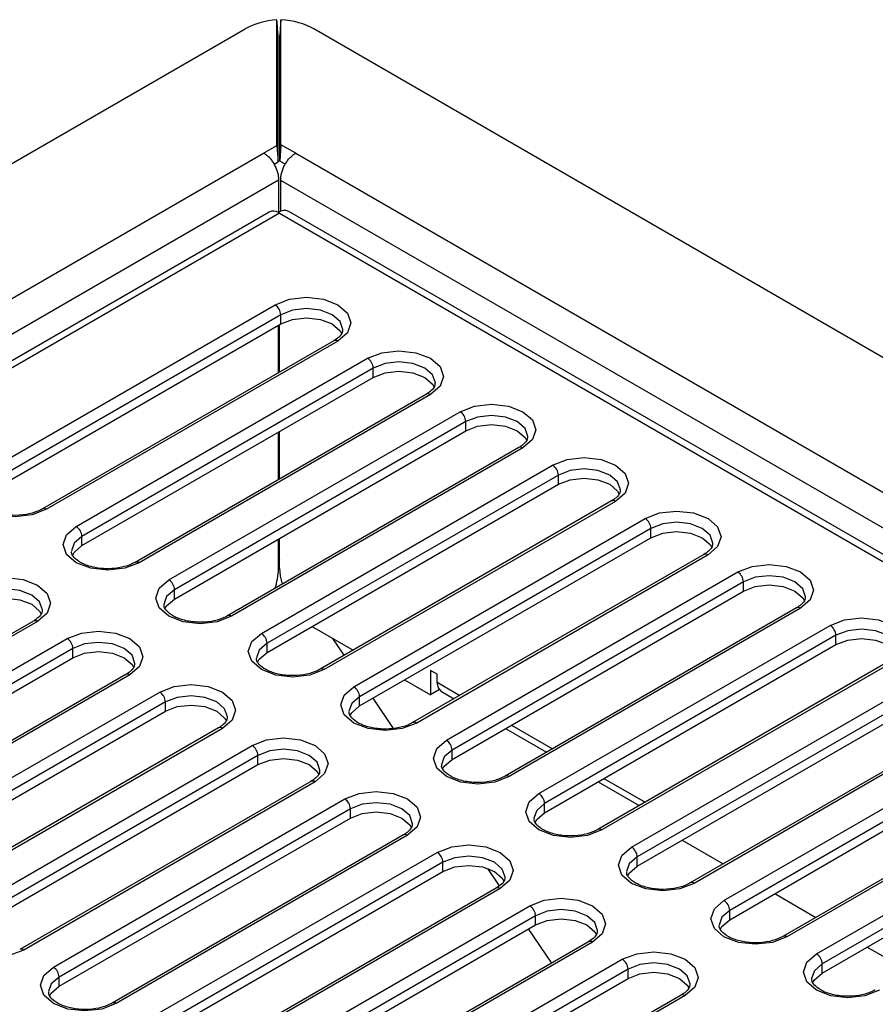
# Model space of a CAD drawing. Header units: millimetres. Extents: x 1 to 419, y 2 to 295.
# Tile 29 of 60: x 154 to 164, y 42 to 54. Entities that reach past the tile are written whole.
import ezdxf

# ---------------------------------------------------------------- set-up
doc = ezdxf.new("R2010")
doc.units = ezdxf.units.MM

msp = doc.modelspace()

# ---------------------------------------------------------------- linework, layer by layer
at = {"color": 7, "linetype": 'Continuous', "lineweight": 25}
for p, q in [((157.0207, 52.5195), (157.0207, 54.0755)), ((157.0702, 52.5285), (157.0702, 54.0758)), ((127.7316, 37.2817), (156.6285, 53.9636)), ((157.0354, 52.3158), (157.0354, 53.8798)), ((157.0554, 52.3248), (157.0554, 53.88)), ((196.0496, 31.6953), (157.477, 53.9628)), ((156.856, 52.4245), (157.0207, 52.5195)), ((157.0207, 52.5195), (157.0354, 52.3158)), ((157.0702, 52.5285), (157.0554, 52.3248)), ((157.2532, 52.4229), (157.0702, 52.5285)), ((130.6751, 37.3106), (156.856, 52.4245)), ((157.2532, 52.4229), (193.1048, 31.7262)), ((156.9861, 52.2873), (157.0354, 52.3158)), ((157.1225, 52.286), (157.0554, 52.3248)), ((157.0398, 52.0883), (130.9523, 37.0283)), ((157.0398, 52.0883), (157.0398, 51.6906)), ((157.0681, 51.7044), (157.0681, 52.0875)), ((192.8274, 31.4441), (157.0681, 52.0875)), ((156.924, 51.6953), (131.8358, 37.2122)), ((157.054, 51.6824), (131.9658, 37.1993)), ((157.0398, 51.6906), (157.054, 51.6824)), ((157.0398, 51.6906), (157.0398, 51.6899)), ((157.054, 51.6824), (191.8154, 31.6151)), ((191.9595, 31.6198), (157.1698, 51.7034)), ((153.3912, 48.4658), (156.9974, 50.5476)), ((157.0681, 50.4251), (153.4619, 48.3433)), ((157.0681, 50.3108), (157.0681, 50.4251)), ((153.4619, 48.229), (157.0681, 50.3108)), ((157.0398, 49.7079), (157.0398, 50.2945)), ((157.054, 49.716), (157.054, 50.3026)), ((157.7252, 50.1035), (154.119, 48.0217)), ((157.7752, 50.0986), (154.169, 48.0167)), ((154.5367, 47.8045), (158.1429, 49.8863)), ((158.2136, 49.7638), (154.6074, 47.682)), ((158.2136, 49.6495), (158.2136, 49.7638)), ((154.6074, 47.5677), (158.2136, 49.6495)), ((158.8708, 49.4422), (155.2645, 47.3604)), ((158.9207, 49.4373), (155.3145, 47.3554)), ((155.6822, 47.1432), (159.2884, 49.225)), ((159.3592, 49.1025), (155.7529, 47.0207)), ((155.7529, 46.9064), (159.3592, 48.9882)), ((159.3592, 48.9882), (159.3592, 49.1025)), ((157.0398, 48.3853), (157.0398, 48.9719)), ((157.054, 48.3934), (157.054, 48.9801)), ((160.0163, 48.7809), (156.41, 46.6991)), ((160.0663, 48.776), (156.46, 46.6942)), ((156.8277, 46.4819), (160.434, 48.5637)), ((160.5047, 48.4413), (156.8984, 46.3594)), ((160.5047, 48.3269), (160.5047, 48.4413)), ((156.8984, 46.2451), (160.5047, 48.3269)), ((161.1618, 48.1197), (157.5555, 46.0378)), ((161.2118, 48.1147), (157.6055, 46.0329)), ((157.9732, 45.8206), (161.5795, 47.9024)), ((161.6502, 47.78), (158.0439, 45.6981)), ((161.6502, 47.6656), (161.6502, 47.78)), ((154.6074, 47.5677), (154.6074, 47.682)), ((157.0398, 47.2812), (157.0398, 47.6493)), ((157.054, 47.2894), (157.054, 47.6575)), ((158.0439, 45.5838), (161.6502, 47.6656)), ((162.3073, 47.4584), (158.701, 45.3765)), ((162.3573, 47.4534), (158.751, 45.3716)), ((157.0398, 47.3873), (157.054, 47.3955)), ((159.1187, 45.1593), (162.725, 47.2411)), ((162.7957, 47.1187), (159.1895, 45.0368)), ((162.7957, 47.0044), (162.7957, 47.1187)), ((155.7529, 46.9064), (155.7529, 47.0207)), ((159.1895, 44.9225), (162.7957, 47.0044)), ((163.4528, 46.7971), (159.8466, 44.7152)), ((163.5028, 46.7921), (159.8966, 44.7103)), ((154.0059, 46.6338), (150.3996, 44.5519)), ((154.0559, 46.6288), (150.4496, 44.547)), ((157.4569, 46.5675), (157.4783, 46.5546)), ((157.4783, 46.5546), (157.9645, 46.2739)), ((160.2643, 44.498), (163.8705, 46.5799)), ((163.9412, 46.4574), (160.335, 44.3755)), ((163.9412, 46.3431), (163.9412, 46.4574)), ((150.8173, 44.3347), (154.4236, 46.4166)), ((156.8984, 46.2451), (156.8984, 46.3594)), ((157.8537, 46.2099), (157.7124, 46.4194)), ((160.335, 44.2612), (163.9412, 46.3431)), ((154.4943, 46.2941), (150.888, 44.2123)), ((150.888, 44.0979), (154.4943, 46.1798)), ((154.4943, 46.1798), (154.4943, 46.2941)), ((164.5983, 46.1358), (160.9921, 44.0539)), ((164.6483, 46.1308), (161.0421, 44.049)), ((155.1514, 45.9725), (151.5451, 43.8907)), ((155.2014, 45.9675), (151.5951, 43.8857)), ((159.0056, 45.975), (158.9207, 46.0239)), ((158.9207, 46.0239), (158.9207, 45.7218)), ((159.0056, 45.877), (159.0056, 45.975)), ((158.6019, 45.9059), (158.9207, 45.7218)), ((159.0056, 45.877), (159.2868, 45.7147)), ((161.4098, 43.8367), (165.016, 45.9186)), ((151.9628, 43.6734), (155.5691, 45.7553)), ((158.0439, 45.5838), (158.0439, 45.6981)), ((159.0314, 45.7857), (158.9207, 45.7218)), ((159.0574, 45.7625), (159.2135, 45.6724)), ((165.0867, 45.7961), (161.4805, 43.7142)), ((155.6398, 45.6328), (152.0335, 43.551)), ((155.6398, 45.5185), (155.6398, 45.6328)), ((158.4636, 45.3057), (158.211, 45.6802)), ((161.4805, 43.5999), (165.0867, 45.6818)), ((152.0335, 43.4367), (155.6398, 45.5185)), ((165.7438, 45.4745), (162.1376, 43.3926)), ((165.7938, 45.4695), (162.1876, 43.3877)), ((159.9242, 45.3467), (160.4323, 45.0534)), ((156.2969, 45.3112), (152.6906, 43.2294)), ((156.3469, 45.3063), (152.7406, 43.2244)), ((159.851, 45.3044), (160.3591, 45.0111)), ((162.5553, 43.1754), (166.1615, 45.2573)), ((153.1083, 43.0122), (156.7146, 45.094)), ((166.2322, 45.1348), (162.626, 43.053)), ((156.7853, 44.9715), (153.179, 42.8897)), ((156.7853, 44.8572), (156.7853, 44.9715)), ((159.1895, 44.9225), (159.1895, 45.0368)), ((162.626, 42.9386), (166.2322, 45.0205)), ((153.179, 42.7754), (156.7853, 44.8572)), ((166.8893, 44.8132), (163.2831, 42.7314)), ((166.9393, 44.8082), (163.3331, 42.7264)), ((157.4424, 44.6499), (153.8362, 42.5681)), ((157.4924, 44.645), (153.8861, 42.5631)), ((160.9965, 44.6431), (161.5046, 44.3498)), ((161.0697, 44.6854), (161.5778, 44.3921)), ((163.7008, 42.5141), (167.307, 44.596)), ((154.2538, 42.3509), (157.8601, 44.4327)), ((160.335, 44.2612), (160.335, 44.3755)), ((167.3777, 44.4735), (163.7715, 42.3917)), ((163.7715, 42.2774), (167.3777, 44.3592)), ((157.9308, 44.3102), (154.3246, 42.2284)), ((157.9308, 44.1959), (157.9308, 44.3102)), ((154.3246, 42.1141), (157.9308, 44.1959)), ((158.5879, 43.9886), (154.9817, 41.9068)), ((158.6379, 43.9837), (155.0317, 41.9018)), ((162.0384, 43.922), (162.5465, 43.6287)), ((155.3994, 41.6896), (159.0056, 43.7714)), ((159.0763, 43.6489), (155.4701, 41.5671)), ((159.0763, 43.5346), (159.0763, 43.6489)), ((161.4805, 43.5999), (161.4805, 43.7142)), ((155.4701, 41.4528), (159.0763, 43.5346)), ((159.7771, 43.3585), (159.6337, 43.571)), ((159.7334, 43.3273), (156.1272, 41.2455)), ((159.7834, 43.3224), (156.1772, 41.2405)), ((163.1839, 43.2607), (163.692, 42.9674)), ((156.5449, 41.0283), (160.1511, 43.1101)), ((162.626, 42.9386), (162.626, 43.053)), ((160.2218, 42.9876), (156.6156, 40.9058)), ((160.2218, 42.8733), (160.2218, 42.9876)), ((156.6156, 40.7915), (160.2218, 42.8733)), ((160.422, 42.4023), (160.1372, 42.8245)), ((160.8789, 42.666), (157.2727, 40.5842)), ((160.9289, 42.6611), (157.3227, 40.5793)), ((164.3295, 42.5995), (164.8375, 42.3061)), ((157.6904, 40.367), (161.2966, 42.4488)), ((161.3673, 42.3264), (157.7611, 40.2445)), ((161.3673, 42.212), (161.3673, 42.3264)), ((163.7715, 42.2774), (163.7715, 42.3917)), ((154.3246, 42.1141), (154.3246, 42.2284)), ((157.7611, 40.1302), (161.3673, 42.212)), ((162.0244, 42.0048), (158.4182, 39.9229)), ((162.0744, 41.9998), (158.4682, 39.918))]:
    msp.add_line(p, q, dxfattribs=at)
at = {"color": 7, "linetype": 'Continuous', "lineweight": 25, "flags": 128}
for points in [[(156.9974, 50.5476), (157.1759, 50.6164), (157.3863, 50.6406), (157.5968, 50.6164), (157.7752, 50.5476), (157.8945, 50.4446), (157.9363, 50.3231), (157.8945, 50.2016), (157.7752, 50.0986)], [(157.8363, 50.2382), (157.8363, 50.2414), (157.8021, 50.3408), (157.7045, 50.4251), (157.5585, 50.4814), (157.3863, 50.5012), (157.2141, 50.4814), (157.0681, 50.4251)], [(157.0681, 50.3108), (157.2141, 50.3671), (157.3863, 50.3869), (157.5585, 50.3671), (157.7045, 50.3108), (157.8021, 50.2265), (157.8231, 50.1896)], [(158.1429, 49.8863), (158.3214, 49.9551), (158.5318, 49.9793), (158.7423, 49.9551), (158.9207, 49.8863), (159.04, 49.7833), (159.0818, 49.6618), (159.04, 49.5403), (158.9207, 49.4373)], [(158.9818, 49.5769), (158.9818, 49.5801), (158.9476, 49.6796), (158.85, 49.7638), (158.704, 49.8201), (158.5318, 49.8399), (158.3596, 49.8201), (158.2136, 49.7638)], [(158.2136, 49.6495), (158.3596, 49.7058), (158.5318, 49.7256), (158.704, 49.7058), (158.85, 49.6495), (158.9476, 49.5652), (158.9686, 49.5283)], [(159.2884, 49.225), (159.4669, 49.2938), (159.6774, 49.318), (159.8878, 49.2938), (160.0663, 49.225), (160.1855, 49.122), (160.2274, 49.0005), (160.1855, 48.879), (160.0663, 48.776)], [(160.1273, 48.9156), (160.1274, 48.9188), (160.0931, 49.0183), (159.9956, 49.1025), (159.8496, 49.1589), (159.6774, 49.1786), (159.5051, 49.1589), (159.3592, 49.1025)], [(159.3592, 48.9882), (159.5051, 49.0445), (159.6774, 49.0643), (159.8496, 49.0445), (159.9956, 48.9882), (160.0931, 48.9039), (160.1141, 48.867)], [(160.434, 48.5637), (160.6124, 48.6326), (160.8229, 48.6567), (161.0333, 48.6326), (161.2118, 48.5637), (161.331, 48.4607), (161.3729, 48.3392), (161.331, 48.2177), (161.2118, 48.1147)], [(161.2728, 48.2543), (161.2729, 48.2576), (161.2386, 48.357), (161.1411, 48.4413), (160.9951, 48.4976), (160.8229, 48.5173), (160.6507, 48.4976), (160.5047, 48.4413)], [(154.169, 48.0167), (153.9906, 47.9479), (153.7801, 47.9237), (153.5696, 47.9479), (153.3912, 48.0167), (153.2719, 48.1197), (153.2301, 48.2412), (153.2719, 48.3627), (153.3912, 48.4658)], [(160.5047, 48.3269), (160.6507, 48.3832), (160.8229, 48.403), (160.9951, 48.3832), (161.1411, 48.3269), (161.2386, 48.2427), (161.2596, 48.2057)], [(161.5795, 47.9024), (161.7579, 47.9713), (161.9684, 47.9954), (162.1789, 47.9713), (162.3573, 47.9024), (162.4765, 47.7994), (162.5184, 47.6779), (162.4765, 47.5564), (162.3573, 47.4534)], [(155.3145, 47.3554), (155.1361, 47.2866), (154.9256, 47.2624), (154.7151, 47.2866), (154.5367, 47.3554), (154.4175, 47.4584), (154.3756, 47.58), (154.4175, 47.7015), (154.5367, 47.8045)], [(162.4183, 47.593), (162.4184, 47.5963), (162.3841, 47.6957), (162.2866, 47.78), (162.1406, 47.8363), (161.9684, 47.856), (161.7962, 47.8363), (161.6502, 47.78)], [(154.6074, 47.682), (154.5099, 47.5977), (154.4756, 47.5016)], [(161.6502, 47.6656), (161.7962, 47.722), (161.9684, 47.7417), (162.1406, 47.722), (162.2866, 47.6656), (162.3841, 47.5814), (162.4052, 47.5445)], [(154.4884, 47.4455), (154.5099, 47.4834), (154.6074, 47.5677)], [(157.054, 47.2894), (157.0621, 47.1891), (157.0847, 47.0886)], [(162.725, 47.2411), (162.9034, 47.31), (163.1139, 47.3341), (163.3244, 47.31), (163.5028, 47.2411), (163.622, 47.1381), (163.6639, 47.0166), (163.622, 46.8951), (163.5028, 46.7921)], [(153.278, 47.0779), (153.4565, 47.1467), (153.6669, 47.1709), (153.8774, 47.1467), (154.0559, 47.0779), (154.1751, 46.9749), (154.2169, 46.8534), (154.1751, 46.7318), (154.0559, 46.6288)], [(163.5639, 46.9317), (163.5639, 46.935), (163.5296, 47.0344), (163.4321, 47.1187), (163.2861, 47.175), (163.1139, 47.1948), (162.9417, 47.175), (162.7957, 47.1187)], [(156.46, 46.6942), (156.2816, 46.6253), (156.0711, 46.6012), (155.8606, 46.6253), (155.6822, 46.6942), (155.563, 46.7972), (155.5211, 46.9187), (155.563, 47.0402), (155.6822, 47.1432)], [(162.7957, 47.0044), (162.9417, 47.0607), (163.1139, 47.0804), (163.2861, 47.0607), (163.4321, 47.0044), (163.5296, 46.9201), (163.5507, 46.8832)], [(154.1169, 46.7684), (154.1169, 46.7717), (154.0827, 46.8711), (153.9851, 46.9554), (153.8392, 47.0117), (153.6669, 47.0315), (153.4947, 47.0117), (153.3487, 46.9554)], [(153.3487, 46.8411), (153.4947, 46.8974), (153.6669, 46.9172), (153.8392, 46.8974), (153.9851, 46.8411), (154.0827, 46.7568), (154.1037, 46.7199)], [(155.7529, 47.0207), (155.6554, 46.9364), (155.6211, 46.8403)], [(155.6339, 46.7843), (155.6554, 46.8221), (155.7529, 46.9064)], [(163.8705, 46.5799), (164.0489, 46.6487), (164.2594, 46.6728), (164.4699, 46.6487), (164.6483, 46.5799), (164.7675, 46.4768), (164.8094, 46.3553), (164.7675, 46.2338), (164.6483, 46.1308)], [(154.4236, 46.4166), (154.602, 46.4854), (154.8125, 46.5096), (155.0229, 46.4854), (155.2014, 46.4166), (155.3206, 46.3136), (155.3625, 46.1921), (155.3206, 46.0706), (155.2014, 45.9675)], [(157.6055, 46.0329), (157.4271, 45.964), (157.2166, 45.9399), (157.0061, 45.964), (156.8277, 46.0329), (156.7085, 46.1359), (156.6666, 46.2574), (156.7085, 46.3789), (156.8277, 46.4819)], [(164.7094, 46.2704), (164.7094, 46.2737), (164.6752, 46.3731), (164.5776, 46.4574), (164.4316, 46.5137), (164.2594, 46.5335), (164.0872, 46.5137), (163.9412, 46.4574)], [(155.2624, 46.1071), (155.2625, 46.1104), (155.2282, 46.2098), (155.1307, 46.2941), (154.9847, 46.3504), (154.8125, 46.3702), (154.6403, 46.3504), (154.4943, 46.2941)], [(156.8984, 46.3594), (156.8009, 46.2751), (156.7667, 46.179)], [(163.9412, 46.3431), (164.0872, 46.3994), (164.2594, 46.4192), (164.4316, 46.3994), (164.5776, 46.3431), (164.6752, 46.2588), (164.6962, 46.2219)], [(154.4943, 46.1798), (154.6403, 46.2361), (154.8125, 46.2559), (154.9847, 46.2361), (155.1307, 46.1798), (155.2282, 46.0955), (155.2492, 46.0586)], [(156.7794, 46.123), (156.8009, 46.1608), (156.8984, 46.2451)], [(155.5691, 45.7553), (155.7475, 45.8241), (155.958, 45.8483), (156.1684, 45.8241), (156.3469, 45.7553), (156.4661, 45.6523), (156.508, 45.5308), (156.4661, 45.4093), (156.3469, 45.3063)], [(158.751, 45.3716), (158.5726, 45.3027), (158.3621, 45.2786), (158.1517, 45.3027), (157.9732, 45.3716), (157.854, 45.4746), (157.8121, 45.5961), (157.854, 45.7176), (157.9732, 45.8206)], [(159.0574, 45.7625), (159.0574, 45.7625), (159.0191, 45.8066), (159.0056, 45.877)], [(156.4079, 45.4458), (156.408, 45.4491), (156.3737, 45.5485), (156.2762, 45.6328), (156.1302, 45.6891), (155.958, 45.7089), (155.7858, 45.6891), (155.6398, 45.6328)], [(158.0439, 45.6981), (157.9464, 45.6138), (157.9122, 45.5177)], [(155.6398, 45.5185), (155.7858, 45.5748), (155.958, 45.5946), (156.1302, 45.5748), (156.2762, 45.5185), (156.3737, 45.4342), (156.3948, 45.3973)], [(157.925, 45.4617), (157.9464, 45.4995), (158.0439, 45.5838)], [(156.7146, 45.094), (156.893, 45.1628), (157.1035, 45.187), (157.314, 45.1628), (157.4924, 45.094), (157.6116, 44.991), (157.6535, 44.8695), (157.6116, 44.748), (157.4924, 44.645)], [(159.8966, 44.7103), (159.7181, 44.6415), (159.5076, 44.6173), (159.2972, 44.6415), (159.1187, 44.7103), (158.9995, 44.8133), (158.9576, 44.9348), (158.9995, 45.0563), (159.1187, 45.1593)], [(157.5534, 44.7846), (157.5535, 44.7878), (157.5192, 44.8872), (157.4217, 44.9715), (157.2757, 45.0278), (157.1035, 45.0476), (156.9313, 45.0278), (156.7853, 44.9715)], [(159.1895, 45.0368), (159.0919, 44.9526), (159.0577, 44.8564)], [(156.7853, 44.8572), (156.9313, 44.9135), (157.1035, 44.9333), (157.2757, 44.9135), (157.4217, 44.8572), (157.5192, 44.7729), (157.5403, 44.736)], [(159.0705, 44.8004), (159.0919, 44.8382), (159.1895, 44.9225)], [(157.8601, 44.4327), (158.0385, 44.5015), (158.249, 44.5257), (158.4595, 44.5015), (158.6379, 44.4327), (158.7571, 44.3297), (158.799, 44.2082), (158.7571, 44.0867), (158.6379, 43.9837)], [(161.0421, 44.049), (160.8636, 43.9802), (160.6532, 43.956), (160.4427, 43.9802), (160.2643, 44.049), (160.145, 44.152), (160.1032, 44.2735), (160.145, 44.395), (160.2643, 44.498)], [(158.699, 44.1233), (158.699, 44.1265), (158.6647, 44.2259), (158.5672, 44.3102), (158.4212, 44.3665), (158.249, 44.3863), (158.0768, 44.3665), (157.9308, 44.3102)], [(160.335, 44.3755), (160.2374, 44.2913), (160.2032, 44.1951)], [(157.9308, 44.1959), (158.0768, 44.2522), (158.249, 44.272), (158.4212, 44.2522), (158.5672, 44.1959), (158.6647, 44.1116), (158.6858, 44.0747)], [(160.216, 44.1391), (160.2374, 44.1769), (160.335, 44.2612)], [(159.0056, 43.7714), (159.184, 43.8402), (159.3945, 43.8644), (159.605, 43.8402), (159.7834, 43.7714), (159.9026, 43.6684), (159.9445, 43.5469), (159.9026, 43.4254), (159.7834, 43.3224)], [(162.1876, 43.3877), (162.0092, 43.3189), (161.7987, 43.2947), (161.5882, 43.3189), (161.4098, 43.3877), (161.2905, 43.4907), (161.2487, 43.6122), (161.2905, 43.7337), (161.4098, 43.8367)], [(159.8445, 43.462), (159.8445, 43.4652), (159.8103, 43.5647), (159.7127, 43.6489), (159.5667, 43.7052), (159.3945, 43.725), (159.2223, 43.7052), (159.0763, 43.6489)], [(161.4805, 43.7142), (161.3829, 43.63), (161.3487, 43.5338)], [(159.0763, 43.5346), (159.2223, 43.5909), (159.3945, 43.6107), (159.5667, 43.5909), (159.7127, 43.5346), (159.8103, 43.4503), (159.8313, 43.4134)], [(161.3615, 43.4778), (161.3829, 43.5157), (161.4805, 43.5999)], [(160.1511, 43.1101), (160.3295, 43.1789), (160.54, 43.2031), (160.7505, 43.1789), (160.9289, 43.1101), (161.0482, 43.0071), (161.09, 42.8856), (161.0482, 42.7641), (160.9289, 42.6611)], [(163.3331, 42.7264), (163.1547, 42.6576), (162.9442, 42.6334), (162.7337, 42.6576), (162.5553, 42.7264), (162.4361, 42.8294), (162.3942, 42.9509), (162.4361, 43.0724), (162.5553, 43.1754)], [(153.8861, 42.5631), (153.7077, 42.4943), (153.4972, 42.4701), (153.2868, 42.4943), (153.1083, 42.5631), (152.9891, 42.6661), (152.9472, 42.7876), (152.9891, 42.9091), (153.1083, 43.0122)], [(160.99, 42.8007), (160.99, 42.804), (160.9558, 42.9034), (160.8582, 42.9876), (160.7122, 43.044), (160.54, 43.0637), (160.3678, 43.044), (160.2218, 42.9876)], [(162.626, 43.053), (162.5284, 42.9687), (162.4942, 42.8725)], [(160.2218, 42.8733), (160.3678, 42.9296), (160.54, 42.9494), (160.7122, 42.9296), (160.8582, 42.8733), (160.9558, 42.7891), (160.9768, 42.7521)], [(162.507, 42.8165), (162.5284, 42.8544), (162.626, 42.9386)], [(161.2966, 42.4488), (161.4751, 42.5177), (161.6855, 42.5418), (161.896, 42.5177), (162.0744, 42.4488), (162.1937, 42.3458), (162.2355, 42.2243), (162.1937, 42.1028), (162.0744, 41.9998)], [(164.4786, 42.0651), (164.3002, 41.9963), (164.0897, 41.9721), (163.8792, 41.9963), (163.7008, 42.0651), (163.5816, 42.1681), (163.5397, 42.2896), (163.5816, 42.4111), (163.7008, 42.5141)], [(155.0317, 41.9018), (154.8532, 41.833), (154.6428, 41.8088), (154.4323, 41.833), (154.2538, 41.9018), (154.1346, 42.0048), (154.0928, 42.1263), (154.1346, 42.2479), (154.2538, 42.3509)], [(162.1355, 42.1394), (162.1355, 42.1427), (162.1013, 42.2421), (162.0037, 42.3264), (161.8577, 42.3827), (161.6855, 42.4024), (161.5133, 42.3827), (161.3673, 42.3264)], [(161.3673, 42.212), (161.5133, 42.2684), (161.6855, 42.2881), (161.8577, 42.2684), (162.0037, 42.212), (162.1013, 42.1278), (162.1223, 42.0909)], [(163.7715, 42.3917), (163.674, 42.3074), (163.6397, 42.2112)], [(154.3246, 42.2284), (154.227, 42.1441), (154.1928, 42.048)], [(163.6525, 42.1552), (163.674, 42.1931), (163.7715, 42.2774)], [(154.2056, 41.9919), (154.227, 42.0298), (154.3246, 42.1141)]]:
    msp.add_lwpolyline(points, dxfattribs=at)
at = {"color": 7, "linetype": 'Continuous', "lineweight": 25}
for centre, radius, start, end in [((156.977, 51.5853), 0.1221, 59.00661, 115.71792), ((157.116, 51.5843), 0.1308, 65.69288, 125.61758), ((156.9383, 51.4824), 0.2311, 59.96376, 63.93815), ((156.9146, 50.4181), 0.1537, 2.60548, 57.39452), ((157.7459, 50.0577), 0.0503, 54.38242, 114.30712), ((158.0601, 49.7568), 0.1537, 2.60548, 57.39452), ((158.8915, 49.3964), 0.0503, 54.38242, 114.30712), ((159.2056, 49.0956), 0.1537, 2.60548, 57.39452), ((160.037, 48.7351), 0.0503, 54.38242, 114.30712), ((160.3511, 48.4343), 0.1537, 2.60548, 57.39452), ((154.1397, 47.9758), 0.0504, 54.39935, 114.113), ((161.1825, 48.0738), 0.0503, 54.38242, 114.30712), ((161.4967, 47.773), 0.1537, 2.60548, 57.39452), ((154.4539, 47.675), 0.1537, 2.60548, 57.39452), ((157.0705, 47.4214), 0.0307, 182.60548, 237.39452), ((162.328, 47.4125), 0.0503, 54.38242, 114.30712), ((155.2852, 47.3145), 0.0504, 54.39935, 114.113), ((156.2648, 47.2964), 0.7752, 340.44724, 358.87888), ((162.6422, 47.1117), 0.1537, 2.60548, 57.39452), ((155.5994, 47.0137), 0.1537, 2.60548, 57.39452), ((163.4735, 46.7512), 0.0503, 54.38242, 114.30712), ((156.4307, 46.6532), 0.0504, 54.39935, 114.113), ((154.0266, 46.588), 0.0503, 54.38242, 114.30712), ((163.7877, 46.4504), 0.1537, 2.60548, 57.39452), ((156.7449, 46.3524), 0.1537, 2.60548, 57.39452), ((154.3407, 46.2871), 0.1537, 2.60548, 57.39452), ((155.1721, 45.9267), 0.0503, 54.38242, 114.30712), ((157.5762, 45.9919), 0.0504, 54.39935, 114.113), ((157.8904, 45.6911), 0.1537, 2.60548, 57.39452), ((155.4863, 45.6258), 0.1537, 2.60548, 57.39452), ((158.7217, 45.3306), 0.0504, 54.39935, 114.113), ((156.3176, 45.2654), 0.0503, 54.38242, 114.30712), ((156.6318, 44.9645), 0.1537, 2.60548, 57.39452), ((159.0359, 45.0298), 0.1537, 2.60548, 57.39452), ((159.8672, 44.6693), 0.0504, 54.39935, 114.113), ((157.4631, 44.6041), 0.0503, 54.38242, 114.30712), ((160.1814, 44.3686), 0.1537, 2.60548, 57.39452), ((157.7773, 44.3032), 0.1537, 2.60548, 57.39452), ((158.6086, 43.9428), 0.0503, 54.38242, 114.30712), ((161.0128, 44.008), 0.0504, 54.39935, 114.113), ((158.9228, 43.6419), 0.1537, 2.60548, 57.39452), ((161.327, 43.7073), 0.1537, 2.60548, 57.39452), ((162.1583, 43.3468), 0.0504, 54.39935, 114.113), ((159.7541, 43.2815), 0.0503, 54.38242, 114.30712), ((162.4725, 43.046), 0.1537, 2.60548, 57.39452), ((160.0683, 42.9807), 0.1537, 2.60548, 57.39452), ((160.8996, 42.6202), 0.0503, 54.38242, 114.30712), ((163.3038, 42.6855), 0.0504, 54.39935, 114.113), ((153.8568, 42.5222), 0.0504, 54.39935, 114.113), ((161.2138, 42.3194), 0.1537, 2.60548, 57.39452), ((163.618, 42.3847), 0.1537, 2.60548, 57.39452), ((154.171, 42.2214), 0.1537, 2.60548, 57.39452), ((162.0452, 41.9589), 0.0503, 54.38242, 114.30712), ((155.0024, 41.8609), 0.0504, 54.39935, 114.113)]:
    msp.add_arc(centre, radius, start, end, dxfattribs=at)
for centre, major_axis, ratio, start_param, end_param in [((157.0527, 53.7615), (0.5996, 0.0419), 0.524922, 1.5876495, 2.3195604), ((157.0527, 53.3349), (-0.5995, 7.956), 0.0029791, 4.7807159, 4.8053888), ((157.0527, 53.528), (0.5995, 7.956), 0.0029791, 1.5021054, 1.5267609), ((157.0527, 53.7608), (0.5996, -0.0419), 0.524922, 0.8220323, 1.578252)]:
    msp.add_ellipse(centre, major_axis=major_axis, ratio=ratio, start_param=start_param, end_param=end_param, dxfattribs=at)
for points in [[(156.856, 52.4245), (156.8681, 52.4171), (156.8922, 52.4025), (156.9275, 52.3694), (156.9603, 52.3298), (156.9891, 52.2845), (157.0125, 52.2356), (157.0294, 52.1851), (157.0396, 52.1348), (157.0398, 52.1038), (157.0398, 52.0883)], [(157.0681, 52.0875), (157.0683, 52.1029), (157.0686, 52.1339), (157.0789, 52.1841), (157.0959, 52.2344), (157.1195, 52.2833), (157.1484, 52.3285), (157.1814, 52.368), (157.2169, 52.401), (157.2411, 52.4156), (157.2532, 52.4229)]]:
    msp.add_open_spline(points, degree=3, dxfattribs=at)
for points, knots in [([(157.832, 50.2394), (157.8323, 50.2286), (157.8333, 50.2019), (157.7971, 50.1511), (157.7455, 50.117), (157.7252, 50.1035)], [0, 0, 0, 0, 0.2905506, 0.7207252, 1, 1, 1, 1]), ([(158.9775, 49.5781), (158.9779, 49.5673), (158.9788, 49.5406), (158.9426, 49.4898), (158.8911, 49.4557), (158.8708, 49.4422)], [0, 0, 0, 0, 0.2905506, 0.7207252, 1, 1, 1, 1]), ([(160.123, 48.9168), (160.1234, 48.906), (160.1243, 48.8793), (160.0882, 48.8285), (160.0366, 48.7944), (160.0163, 48.7809)], [0, 0, 0, 0, 0.2905506, 0.7207252, 1, 1, 1, 1]), ([(161.2685, 48.2555), (161.2689, 48.2447), (161.2698, 48.218), (161.2337, 48.1672), (161.1821, 48.1331), (161.1618, 48.1197)], [0, 0, 0, 0, 0.2905506, 0.7207252, 1, 1, 1, 1]), ([(154.119, 48.0217), (154.0993, 48.0114), (154.042, 47.9817), (153.915, 47.9475), (153.7465, 47.937), (153.5801, 47.9606), (153.4426, 48.0132), (153.3572, 48.0827), (153.3287, 48.131), (153.3331, 48.1546), (153.3344, 48.1617)], [0, 0, 0, 0, 0.0744075, 0.216072, 0.3636816, 0.5120401, 0.6586059, 0.8010436, 0.9406678, 1, 1, 1, 1]), ([(162.414, 47.5942), (162.4144, 47.5834), (162.4153, 47.5568), (162.3792, 47.5059), (162.3276, 47.4718), (162.3073, 47.4584)], [0, 0, 0, 0, 0.2905506, 0.7207252, 1, 1, 1, 1]), ([(155.2645, 47.3604), (155.2448, 47.3501), (155.1876, 47.3204), (155.0605, 47.2862), (154.892, 47.2757), (154.7256, 47.2993), (154.5881, 47.3519), (154.5027, 47.4214), (154.4742, 47.4697), (154.4786, 47.4933), (154.4799, 47.5004)], [0, 0, 0, 0, 0.0744075, 0.216072, 0.3636816, 0.5120401, 0.6586059, 0.8010436, 0.9406678, 1, 1, 1, 1]), ([(163.5595, 46.9329), (163.5599, 46.9222), (163.5608, 46.8955), (163.5247, 46.8446), (163.4731, 46.8105), (163.4528, 46.7971)], [0, 0, 0, 0, 0.2905506, 0.7207252, 1, 1, 1, 1]), ([(156.41, 46.6991), (156.3903, 46.6889), (156.3331, 46.6591), (156.206, 46.6249), (156.0376, 46.6144), (155.8711, 46.638), (155.7336, 46.6906), (155.6482, 46.7601), (155.6197, 46.8084), (155.6241, 46.832), (155.6255, 46.8391)], [0, 0, 0, 0, 0.0744075, 0.216072, 0.3636816, 0.5120401, 0.6586059, 0.8010436, 0.9406678, 1, 1, 1, 1]), ([(154.1126, 46.7696), (154.113, 46.7589), (154.1139, 46.7322), (154.0778, 46.6813), (154.0262, 46.6472), (154.0059, 46.6338)], [0, 0, 0, 0, 0.2905506, 0.7207252, 1, 1, 1, 1]), ([(155.2581, 46.1083), (155.2585, 46.0976), (155.2594, 46.0709), (155.2233, 46.02), (155.1717, 45.9859), (155.1514, 45.9725)], [0, 0, 0, 0, 0.2905506, 0.7207252, 1, 1, 1, 1]), ([(157.5555, 46.0378), (157.5358, 46.0276), (157.4786, 45.9978), (157.3516, 45.9636), (157.1831, 45.9531), (157.0166, 45.9767), (156.8791, 46.0293), (156.7937, 46.0988), (156.7652, 46.1471), (156.7697, 46.1707), (156.771, 46.1778)], [0, 0, 0, 0, 0.0744075, 0.216072, 0.3636816, 0.5120401, 0.6586059, 0.8010436, 0.9406678, 1, 1, 1, 1]), ([(158.701, 45.3765), (158.6813, 45.3663), (158.6241, 45.3365), (158.4971, 45.3023), (158.3286, 45.2918), (158.1621, 45.3154), (158.0246, 45.3681), (157.9393, 45.4375), (157.9107, 45.4858), (157.9152, 45.5094), (157.9165, 45.5165)], [0, 0, 0, 0, 0.0744075, 0.216072, 0.3636816, 0.5120401, 0.6586059, 0.8010436, 0.9406678, 1, 1, 1, 1]), ([(156.4036, 45.447), (156.404, 45.4363), (156.4049, 45.4096), (156.3688, 45.3588), (156.3172, 45.3246), (156.2969, 45.3112)], [0, 0, 0, 0, 0.2905506, 0.7207252, 1, 1, 1, 1]), ([(159.8466, 44.7152), (159.8268, 44.705), (159.7696, 44.6752), (159.6426, 44.6411), (159.4741, 44.6305), (159.3077, 44.6541), (159.1701, 44.7068), (159.0848, 44.7762), (159.0563, 44.8245), (159.0607, 44.8482), (159.062, 44.8552)], [0, 0, 0, 0, 0.0744075, 0.216072, 0.3636816, 0.5120401, 0.6586059, 0.8010436, 0.9406678, 1, 1, 1, 1]), ([(157.5491, 44.7858), (157.5495, 44.775), (157.5504, 44.7483), (157.5143, 44.6975), (157.4627, 44.6633), (157.4424, 44.6499)], [0, 0, 0, 0, 0.2905506, 0.7207252, 1, 1, 1, 1]), ([(158.6946, 44.1245), (158.695, 44.1137), (158.6959, 44.087), (158.6598, 44.0362), (158.6082, 44.0021), (158.5879, 43.9886)], [0, 0, 0, 0, 0.2905506, 0.7207252, 1, 1, 1, 1]), ([(160.9921, 44.0539), (160.9724, 44.0437), (160.9151, 44.0139), (160.7881, 43.9798), (160.6196, 43.9693), (160.4532, 43.9928), (160.3156, 44.0455), (160.2303, 44.115), (160.2018, 44.1632), (160.2062, 44.1869), (160.2075, 44.1939)], [0, 0, 0, 0, 0.07440751, 0.21607203, 0.36368156, 0.51204012, 0.6586059, 0.8010436, 0.94066782, 1, 1, 1, 1]), ([(162.1376, 43.3926), (162.1179, 43.3824), (162.0606, 43.3526), (161.9336, 43.3185), (161.7651, 43.308), (161.5987, 43.3316), (161.4611, 43.3842), (161.3758, 43.4537), (161.3473, 43.5019), (161.3517, 43.5256), (161.353, 43.5326)], [0, 0, 0, 0, 0.0744075, 0.216072, 0.3636816, 0.5120401, 0.6586059, 0.8010436, 0.9406678, 1, 1, 1, 1]), ([(159.8402, 43.4632), (159.8405, 43.4524), (159.8414, 43.4257), (159.8053, 43.3749), (159.7537, 43.3408), (159.7334, 43.3273)], [0, 0, 0, 0, 0.2905506, 0.7207252, 1, 1, 1, 1]), ([(160.9857, 42.8019), (160.986, 42.7911), (160.9869, 42.7644), (160.9508, 42.7136), (160.8992, 42.6795), (160.8789, 42.666)], [0, 0, 0, 0, 0.29055064, 0.72072523, 1, 1, 1, 1]), ([(163.2831, 42.7314), (163.2634, 42.7211), (163.2061, 42.6914), (163.0791, 42.6572), (162.9106, 42.6467), (162.7442, 42.6703), (162.6067, 42.7229), (162.5213, 42.7924), (162.4928, 42.8407), (162.4972, 42.8643), (162.4985, 42.8713)], [0, 0, 0, 0, 0.0744075, 0.216072, 0.3636816, 0.5120401, 0.6586059, 0.8010436, 0.9406678, 1, 1, 1, 1]), ([(164.4286, 42.0701), (164.4089, 42.0598), (164.3517, 42.0301), (164.2246, 41.9959), (164.0561, 41.9854), (163.8897, 42.009), (163.7522, 42.0616), (163.6668, 42.1311), (163.6383, 42.1794), (163.6427, 42.203), (163.644, 42.21)], [0, 0, 0, 0, 0.0744075, 0.216072, 0.3636816, 0.5120401, 0.6586059, 0.8010436, 0.9406678, 1, 1, 1, 1]), ([(154.9817, 41.9068), (154.962, 41.8965), (154.9047, 41.8668), (154.7777, 41.8326), (154.6092, 41.8221), (154.4428, 41.8457), (154.3052, 41.8983), (154.2199, 41.9678), (154.1914, 42.0161), (154.1958, 42.0397), (154.1971, 42.0468)], [0, 0, 0, 0, 0.0744075, 0.216072, 0.3636816, 0.5120401, 0.6586059, 0.8010436, 0.9406678, 1, 1, 1, 1]), ([(162.1312, 42.1406), (162.1316, 42.1298), (162.1325, 42.1032), (162.0963, 42.0523), (162.0448, 42.0182), (162.0244, 42.0048)], [0, 0, 0, 0, 0.2905506, 0.7207252, 1, 1, 1, 1])]:
    msp.add_open_spline(points, degree=3, knots=knots, dxfattribs=at)

doc.saveas('drawing.dxf')
